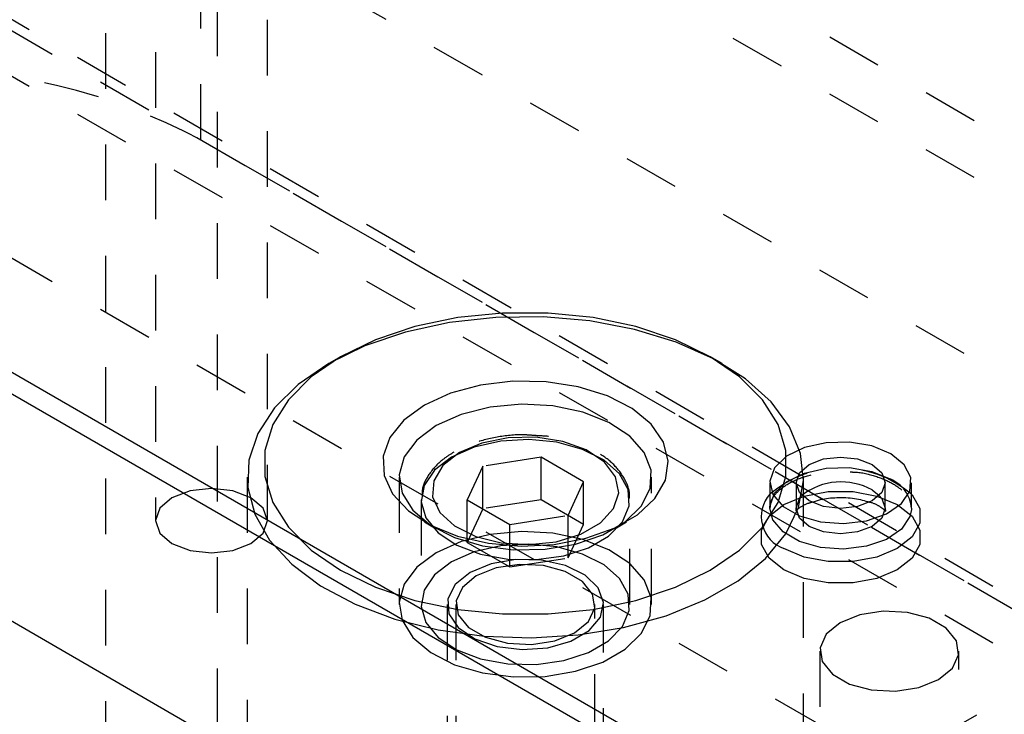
# Model space of a CAD drawing. Header units: inches. Extents: x 1907 to 2452, y -210 to -54.
# Tile 214 of 256: x 1990.52 to 1992.29, y -195.2 to -193.96. Entities that reach past the tile are written whole.
import ezdxf

# ---------------------------------------------------------------- set-up
doc = ezdxf.new("R2010")
doc.units = ezdxf.units.IN
doc.header["$LTSCALE"] = 0.5
doc.header["$MEASUREMENT"] = 0
doc.linetypes.add('HIDDEN', pattern=[0.225, 0.15, -0.075])
doc.layers.add('SID-M-H', color=4, linetype='HIDDEN')
doc.layers.add('SID-M-S', color=105, linetype='Continuous')

msp = doc.modelspace()

# ---------------------------------------------------------------- linework, layer by layer
at = {"layer": 'SID-M-H'}
for p, q in [((1997.26042, -192.30601), (1984.17894, -199.85779)), ((1990.76195, -192.81527), (1990.76195, -194.85662)), ((1990.96295, -194.85662), (1990.96295, -192.81527)), ((1995.35123, -195.93802), (1990.40148, -193.08059)), ((1995.35123, -196.04008), (1990.40148, -193.18265)), ((1990.67222, -193.58065), (1990.67222, -195.62201)), ((1990.87322, -195.62201), (1990.87322, -193.58065)), ((1994.46735, -195.85639), (1990.84343, -193.76435)), ((1990.84343, -194.17262), (1990.84343, -193.76435)), ((1990.27523, -193.82411), (1994.64412, -196.34622)), ((1990.27523, -193.92618), (1994.64412, -196.44829)), ((1990.48987, -193.96845), (1994.11379, -196.06049)), ((1994.46735, -196.26466), (1990.84343, -194.17262)), ((1990.48987, -194.37672), (1994.11379, -196.46876)), ((1991.38583, -194.48363), (1991.30514, -194.49184)), ((1991.46775, -194.48363), (1991.38583, -194.48363)), ((1991.54843, -194.49184), (1991.46775, -194.48363)), ((1991.29056, -194.5007), (1991.21121, -194.51798)), ((1991.30514, -194.49184), (1991.22816, -194.50802)), ((1991.37382, -194.4914), (1991.29056, -194.5007)), ((1991.45861, -194.49036), (1991.37382, -194.4914)), ((1991.54248, -194.49761), (1991.45861, -194.49036)), ((1991.62302, -194.51294), (1991.54248, -194.49761)), ((1991.62542, -194.50802), (1991.54843, -194.49184)), ((1991.21121, -194.51798), (1991.13807, -194.54276)), ((1991.22816, -194.50802), (1991.15721, -194.53167)), ((1991.69792, -194.5359), (1991.62302, -194.51294)), ((1991.69637, -194.53167), (1991.62542, -194.50802)), ((1991.15721, -194.53167), (1991.09445, -194.56207)), ((1991.75913, -194.56207), (1991.69637, -194.53167)), ((1991.76502, -194.56584), (1991.69792, -194.5359)), ((1991.13807, -194.54276), (1991.07324, -194.57432)), ((1991.09445, -194.56207), (1991.04179, -194.5983)), ((1991.09439, -194.5621), (1991.07318, -194.57435)), ((1991.81179, -194.5983), (1991.75913, -194.56207)), ((1991.7804, -194.57435), (1991.75918, -194.5621)), ((1991.82239, -194.6019), (1991.76502, -194.56584)), ((1991.07324, -194.57432), (1991.01857, -194.61175)), ((1991.04179, -194.5983), (1991.00082, -194.63926)), ((1991.4044, -194.6062), (1991.34599, -194.61316)), ((1991.46402, -194.6072), (1991.4044, -194.6062)), ((1991.52163, -194.61611), (1991.46402, -194.6072)), ((1991.85275, -194.63926), (1991.81179, -194.5983)), ((1991.86837, -194.64303), (1991.82239, -194.6019)), ((1991.01857, -194.61175), (1990.97565, -194.65397)), ((1991.34599, -194.61316), (1991.29194, -194.62771)), ((1991.57412, -194.63245), (1991.52163, -194.61611)), ((1991.00082, -194.63926), (1990.9728, -194.6837)), ((1991.29194, -194.62771), (1991.24515, -194.64907)), ((1991.61868, -194.65534), (1991.57412, -194.63245)), ((1991.88077, -194.6837), (1991.85275, -194.63926)), ((1991.90166, -194.68806), (1991.86837, -194.64303)), ((1990.97565, -194.65397), (1990.94571, -194.69978)), ((1991.24515, -194.64907), (1991.20816, -194.67608)), ((1991.36349, -194.65265), (1991.3113, -194.66569)), ((1991.41966, -194.64752), (1991.36349, -194.65265)), ((1991.47628, -194.65061), (1991.41966, -194.64752)), ((1991.52979, -194.66173), (1991.47628, -194.65061)), ((1991.57682, -194.68018), (1991.52979, -194.66173)), ((1991.65289, -194.68355), (1991.61868, -194.65534)), ((1991.20816, -194.67608), (1991.18296, -194.70728)), ((1991.3113, -194.66569), (1991.26637, -194.68581)), ((1990.9728, -194.6837), (1990.95858, -194.73028)), ((1991.26637, -194.68581), (1991.23151, -194.71175)), ((1991.61443, -194.70481), (1991.57682, -194.68018)), ((1991.67491, -194.71555), (1991.65289, -194.68355)), ((1991.895, -194.73028), (1991.88077, -194.6837)), ((1991.92128, -194.73569), (1991.90166, -194.68806)), ((1990.94571, -194.69978), (1990.9296, -194.74784)), ((1991.18296, -194.70728), (1991.1709, -194.741)), ((1991.23151, -194.71175), (1991.20893, -194.74188)), ((1991.3824, -194.71383), (1991.33489, -194.72464)), ((1991.39559, -194.70773), (1991.34837, -194.71727)), ((1991.43319, -194.71081), (1991.3824, -194.71383)), ((1991.44558, -194.70665), (1991.39559, -194.70773)), ((1991.48351, -194.71582), (1991.43319, -194.71081)), ((1991.4939, -194.71412), (1991.44558, -194.70665)), ((1991.53625, -194.72949), (1991.4939, -194.71412)), ((1991.64025, -194.73406), (1991.61443, -194.70481)), ((1990.95858, -194.73028), (1990.95858, -194.77757)), ((1991.33489, -194.72464), (1991.29421, -194.74245)), ((1991.34837, -194.71727), (1991.30813, -194.73441)), ((1991.52962, -194.72848), (1991.48351, -194.71582)), ((1991.56811, -194.74785), (1991.52962, -194.72848)), ((1991.56888, -194.75138), (1991.53625, -194.72949)), ((1991.68355, -194.74961), (1991.67491, -194.71555)), ((1991.895, -194.77757), (1991.895, -194.73028)), ((1990.9296, -194.74784), (1990.9278, -194.79679)), ((1991.1709, -194.741), (1991.17263, -194.77542)), ((1991.20893, -194.74188), (1991.20003, -194.77431)), ((1991.29421, -194.74245), (1991.26335, -194.76594)), ((1991.30813, -194.73441), (1991.27842, -194.75765)), ((1991.45481, -194.74255), (1991.35024, -194.75873)), ((1991.53135, -194.78674), (1991.45481, -194.74255)), ((1991.45481, -194.8191), (1991.45481, -194.74255)), ((1991.59612, -194.7725), (1991.56811, -194.74785)), ((1991.65265, -194.7661), (1991.64025, -194.73406)), ((1991.67835, -194.78391), (1991.68355, -194.74961)), ((1991.92668, -194.78455), (1991.92128, -194.73569)), ((1991.26335, -194.76594), (1991.24462, -194.79336)), ((1991.27842, -194.75765), (1991.2619, -194.78491)), ((1991.35024, -194.75873), (1991.32222, -194.81909)), ((1991.35024, -194.83528), (1991.35024, -194.75873)), ((1991.58889, -194.77784), (1991.56888, -194.75138)), ((1991.65087, -194.79891), (1991.65265, -194.7661)), ((1991.92818, -194.77108), (1991.9672, -194.76229)), ((1991.9672, -194.76229), (1992.00905, -194.76129)), ((1992.00905, -194.76129), (1992.04919, -194.76819)), ((1992.04919, -194.76819), (1992.08328, -194.78224)), ((1990.92679, -194.77842), (1990.92679, -195.68989)), ((1990.95858, -194.77757), (1990.9728, -194.82415)), ((1991.17263, -194.77542), (1991.18807, -194.80867)), ((1991.19992, -194.77842), (1991.19992, -195.00705)), ((1991.20003, -194.77431), (1991.20538, -194.80699)), ((1991.2619, -194.78491), (1991.26003, -194.81376)), ((1991.59449, -194.80654), (1991.58889, -194.77784)), ((1991.61156, -194.8006), (1991.59612, -194.7725)), ((1991.65366, -195.00705), (1991.65366, -194.77842)), ((1991.65959, -194.81659), (1991.67835, -194.78391)), ((1991.88077, -194.82415), (1991.895, -194.77757)), ((1991.89621, -194.78671), (1991.92818, -194.77108)), ((1991.91769, -194.83323), (1991.92668, -194.78455)), ((1991.92679, -196.26718), (1991.92679, -194.77842)), ((1990.82399, -194.80302), (1990.79138, -194.8156)), ((1990.86245, -194.79861), (1990.82399, -194.80302)), ((1990.90091, -194.80302), (1990.86245, -194.79861)), ((1990.93351, -194.8156), (1990.90091, -194.80302)), ((1990.9278, -194.79679), (1990.94036, -194.84521)), ((1991.24462, -194.79336), (1991.2394, -194.82269)), ((1991.50334, -194.84711), (1991.53135, -194.78674)), ((1991.53135, -194.86329), (1991.53135, -194.78674)), ((1991.61331, -194.83006), (1991.61156, -194.8006)), ((1991.635, -194.83044), (1991.65087, -194.79891)), ((1991.87477, -194.80748), (1991.89621, -194.78671)), ((1991.91331, -194.78846), (1991.91331, -194.83419)), ((1992.07331, -194.83419), (1992.07331, -194.78846)), ((1990.79138, -194.8156), (1990.7696, -194.83442)), ((1990.9553, -194.83442), (1990.93351, -194.8156)), ((1991.18807, -194.80867), (1991.21637, -194.83898)), ((1991.20538, -194.80699), (1991.22465, -194.83788)), ((1991.23929, -194.81899), (1991.23929, -195.00705)), ((1991.26003, -194.81376), (1991.27298, -194.84166)), ((1991.32222, -194.81909), (1991.39877, -194.86328)), ((1991.32222, -194.89564), (1991.32222, -194.81909)), ((1991.45481, -194.8191), (1991.35024, -194.83528)), ((1991.53135, -194.86329), (1991.45481, -194.8191)), ((1991.58519, -194.83491), (1991.59449, -194.80654)), ((1991.61429, -195.00705), (1991.61429, -194.81899)), ((1991.62828, -194.8459), (1991.65959, -194.81659)), ((1991.86617, -194.83115), (1991.87477, -194.80748)), ((1991.89149, -194.82766), (1991.92793, -194.81238)), ((1991.91331, -194.83419), (1991.9194, -194.81651)), ((1991.9194, -194.81651), (1991.9238, -194.81132)), ((1991.92793, -194.81238), (1991.97078, -194.80434)), ((1991.97078, -194.80434), (1992.01584, -194.80434)), ((1992.01584, -194.80434), (1992.05868, -194.81238)), ((1992.05868, -194.81238), (1992.09513, -194.82766)), ((1992.06282, -194.81132), (1992.06722, -194.81651)), ((1992.06722, -194.81651), (1992.07331, -194.83419)), ((1990.7696, -194.83442), (1990.76195, -194.85662)), ((1990.96295, -194.85662), (1990.9553, -194.83442)), ((1990.9728, -194.82415), (1991.00082, -194.86859)), ((1991.21637, -194.83898), (1991.25602, -194.8647)), ((1991.22465, -194.83788), (1991.25661, -194.86503)), ((1991.2394, -194.82269), (1991.24807, -194.85174)), ((1991.35024, -194.83528), (1991.32222, -194.89564)), ((1991.56181, -194.86045), (1991.58519, -194.83491)), ((1991.60122, -194.8587), (1991.61331, -194.83006)), ((1991.60605, -194.85869), (1991.635, -194.83044)), ((1991.85275, -194.86859), (1991.88077, -194.82415)), ((1991.865, -194.8487), (1991.89149, -194.82766)), ((1991.86607, -194.83419), (1991.86611, -194.8323)), ((1991.86611, -194.8323), (1991.86617, -194.83115)), ((1991.89459, -194.88033), (1991.91769, -194.83323)), ((1991.9194, -194.85186), (1991.91331, -194.83419)), ((1992.07331, -194.83419), (1992.06722, -194.85186)), ((1992.09513, -194.82766), (1992.12161, -194.8487)), ((1990.76195, -194.85662), (1990.7696, -194.87883)), ((1990.94036, -194.84521), (1990.96691, -194.8917)), ((1990.9553, -194.87883), (1990.96295, -194.85662)), ((1991.24807, -194.85174), (1991.27, -194.87836)), ((1991.27298, -194.84166), (1991.29959, -194.86611)), ((1991.39877, -194.86328), (1991.50334, -194.84711)), ((1991.50334, -194.92366), (1991.50334, -194.84711)), ((1991.58611, -194.87024), (1991.62828, -194.8459)), ((1991.85108, -194.87344), (1991.865, -194.8487)), ((1991.93674, -194.86684), (1991.9194, -194.85186)), ((1992.06722, -194.85186), (1992.04988, -194.86684)), ((1992.12161, -194.8487), (1992.13554, -194.87344)), ((1991.00082, -194.86859), (1991.04179, -194.90955)), ((1991.24512, -194.85876), (1991.26634, -194.87102)), ((1991.25602, -194.8647), (1991.30488, -194.88445)), ((1991.25661, -194.86503), (1991.29927, -194.88674)), ((1991.29959, -194.86611), (1991.33751, -194.88495)), ((1991.39877, -194.93983), (1991.39877, -194.86328)), ((1991.50334, -194.92366), (1991.53135, -194.86329)), ((1991.52644, -194.88086), (1991.56181, -194.86045)), ((1991.53535, -194.88832), (1991.58611, -194.87024)), ((1991.56584, -194.88191), (1991.60605, -194.85869)), ((1991.57619, -194.88439), (1991.60122, -194.8587)), ((1991.58724, -194.87102), (1991.60845, -194.85876)), ((1991.81179, -194.90955), (1991.85275, -194.86859)), ((1991.85108, -194.89945), (1991.85108, -194.87344)), ((1991.96269, -194.87685), (1991.93674, -194.86684)), ((1992.04988, -194.86684), (1992.02392, -194.87685)), ((1992.13554, -194.87344), (1992.13554, -194.89945)), ((1990.7696, -194.87883), (1990.79138, -194.89765)), ((1990.93351, -194.89765), (1990.9553, -194.87883)), ((1990.96691, -194.8917), (1991.00668, -194.93494)), ((1991.27, -194.87836), (1991.30356, -194.90057)), ((1991.29927, -194.88674), (1991.34994, -194.90165)), ((1991.30488, -194.88445), (1991.36031, -194.89716)), ((1991.36349, -194.88128), (1991.3113, -194.89432)), ((1991.33751, -194.88495), (1991.38336, -194.89649)), ((1991.41966, -194.87615), (1991.36349, -194.88128)), ((1991.47628, -194.87924), (1991.41966, -194.87615)), ((1991.52979, -194.89036), (1991.47628, -194.87924)), ((1991.47873, -194.89915), (1991.53535, -194.88832)), ((1991.48221, -194.89436), (1991.52644, -194.88086)), ((1991.51689, -194.89862), (1991.56584, -194.88191)), ((1991.57682, -194.90881), (1991.52979, -194.89036)), ((1991.54008, -194.90524), (1991.57619, -194.88439)), ((1991.85802, -194.92451), (1991.89459, -194.88033)), ((1991.99331, -194.88037), (1991.96269, -194.87685)), ((1992.02392, -194.87685), (1991.99331, -194.88037)), ((1990.79138, -194.89765), (1990.82399, -194.91022)), ((1990.90091, -194.91022), (1990.93351, -194.89765)), ((1991.04179, -194.90955), (1991.09445, -194.94578)), ((1991.3113, -194.89432), (1991.26637, -194.91444)), ((1991.30356, -194.90057), (1991.34626, -194.91674)), ((1991.32222, -194.89564), (1991.39877, -194.93983)), ((1991.3824, -194.90189), (1991.33489, -194.9127)), ((1991.34994, -194.90165), (1991.40544, -194.90881)), ((1991.36031, -194.89716), (1991.41932, -194.90215)), ((1991.43319, -194.89887), (1991.3824, -194.90189)), ((1991.38336, -194.89649), (1991.43306, -194.89973)), ((1991.40544, -194.90881), (1991.46228, -194.90778)), ((1991.41932, -194.90215), (1991.47873, -194.89915)), ((1991.43306, -194.89973), (1991.48221, -194.89436)), ((1991.48351, -194.90388), (1991.43319, -194.89887)), ((1991.46228, -194.90778), (1991.51689, -194.89862)), ((1991.52962, -194.91654), (1991.48351, -194.90388)), ((1991.49557, -194.91969), (1991.54008, -194.90524)), ((1991.61443, -194.93344), (1991.57682, -194.90881)), ((1991.75913, -194.94578), (1991.81179, -194.90955)), ((1991.865, -194.92418), (1991.85108, -194.89945)), ((1992.13554, -194.89945), (1992.12161, -194.92418)), ((1990.82399, -194.91022), (1990.86245, -194.91464)), ((1990.86245, -194.91464), (1990.90091, -194.91022)), ((1991.26637, -194.91444), (1991.23151, -194.94038)), ((1991.33489, -194.9127), (1991.29421, -194.93051)), ((1991.34626, -194.91674), (1991.39493, -194.92566)), ((1991.40941, -194.92657), (1991.36508, -194.93418)), ((1991.39493, -194.92566), (1991.44596, -194.92666)), ((1991.39877, -194.93983), (1991.50334, -194.92366)), ((1991.45562, -194.92767), (1991.40941, -194.92657)), ((1991.44596, -194.92666), (1991.49557, -194.91969)), ((1991.49871, -194.93738), (1991.45562, -194.92767)), ((1991.56811, -194.93592), (1991.52962, -194.91654)), ((1991.80905, -194.96448), (1991.85802, -194.92451)), ((1991.89149, -194.94523), (1991.865, -194.92418)), ((1992.12161, -194.92418), (1992.09513, -194.94523)), ((1991.00668, -194.93494), (1991.05855, -194.97368)), ((1991.23151, -194.94038), (1991.20893, -194.97051)), ((1991.29421, -194.93051), (1991.26335, -194.954)), ((1991.36508, -194.93418), (1991.32744, -194.9497)), ((1991.37396, -194.94165), (1991.3384, -194.95603)), ((1991.41589, -194.93517), (1991.37396, -194.94165)), ((1991.45914, -194.93735), (1991.41589, -194.93517)), ((1991.49849, -194.94794), (1991.45914, -194.93735)), ((1991.534, -194.95463), (1991.49871, -194.93738)), ((1991.59612, -194.96056), (1991.56811, -194.93592)), ((1991.64025, -194.96269), (1991.61443, -194.93344)), ((1991.92793, -194.96051), (1991.89149, -194.94523)), ((1992.09513, -194.94523), (1992.05868, -194.96051)), ((1991.09445, -194.94578), (1991.15721, -194.97618)), ((1991.26335, -194.954), (1991.24462, -194.98142)), ((1991.32744, -194.9497), (1991.30057, -194.97143)), ((1991.3384, -194.95603), (1991.3135, -194.97656)), ((1991.52918, -194.96566), (1991.49849, -194.94794)), ((1991.55768, -194.97757), (1991.534, -194.95463)), ((1991.61156, -194.98866), (1991.59612, -194.96056)), ((1991.65265, -194.99473), (1991.64025, -194.96269)), ((1991.69637, -194.97618), (1991.75913, -194.94578)), ((1991.97078, -194.96855), (1991.92793, -194.96051)), ((1992.05868, -194.96051), (1992.01584, -194.96855)), ((1991.05855, -194.97368), (1991.12101, -195.00679)), ((1991.15721, -194.97618), (1991.22816, -194.99983)), ((1991.20893, -194.97051), (1991.20003, -195.00294)), ((1991.30057, -194.97143), (1991.28737, -194.99702)), ((1991.3135, -194.97656), (1991.30226, -195.00076)), ((1991.54753, -194.98838), (1991.52918, -194.96566)), ((1991.56717, -195.0037), (1991.55768, -194.97757)), ((1991.62542, -194.99983), (1991.69637, -194.97618)), ((1991.74909, -194.9991), (1991.80905, -194.96448)), ((1992.01584, -194.96855), (1991.97078, -194.96855)), ((1991.24462, -194.98142), (1991.2394, -195.01075)), ((1991.28737, -194.99702), (1991.28928, -195.0237)), ((1991.55131, -195.01334), (1991.54753, -194.98838)), ((1991.61331, -195.01812), (1991.61156, -194.98866)), ((1991.65087, -195.02754), (1991.65265, -194.99473)), ((1991.12101, -195.00679), (1991.19226, -195.03334)), ((1991.20003, -195.00294), (1991.20538, -195.03562)), ((1991.22816, -194.99983), (1991.30514, -195.016)), ((1991.2394, -195.01075), (1991.24807, -195.0398)), ((1991.28629, -195.00705), (1991.28629, -196.69321)), ((1991.30179, -195.00705), (1991.30179, -196.23219)), ((1991.30226, -195.00076), (1991.30605, -195.02573)), ((1991.30514, -195.016), (1991.38583, -195.02422)), ((1991.46775, -195.02422), (1991.54843, -195.016)), ((1991.54008, -195.03755), (1991.55131, -195.01334)), ((1991.54843, -195.016), (1991.62542, -194.99983)), ((1991.55179, -196.23219), (1991.55179, -195.00705)), ((1991.56145, -195.0302), (1991.56717, -195.0037)), ((1991.56729, -196.69321), (1991.56729, -195.00705)), ((1991.67985, -195.02737), (1991.74909, -194.9991)), ((1991.19226, -195.03334), (1991.27026, -195.05256)), ((1991.28928, -195.0237), (1991.30609, -195.04857)), ((1991.30605, -195.02573), (1991.32439, -195.04844)), ((1991.38583, -195.02422), (1991.46775, -195.02422)), ((1991.54113, -195.05418), (1991.56145, -195.0302)), ((1991.60122, -195.04676), (1991.61331, -195.01812)), ((1991.60333, -195.04847), (1991.67985, -195.02737)), ((1991.635, -195.05907), (1991.65087, -195.02754)), ((1992.02804, -195.02567), (1991.99247, -195.04005)), ((1992.06997, -195.01919), (1992.02804, -195.02567)), ((1992.11322, -195.02137), (1992.06997, -195.01919)), ((1992.15256, -195.03196), (1992.11322, -195.02137)), ((1992.18326, -195.04968), (1992.15256, -195.03196)), ((1991.20538, -195.03562), (1991.22465, -195.06651)), ((1991.24807, -195.0398), (1991.27, -195.06642)), ((1991.30609, -195.04857), (1991.33598, -195.06895)), ((1991.32439, -195.04844), (1991.35509, -195.06616)), ((1991.51518, -195.05808), (1991.54008, -195.03755)), ((1991.52173, -195.06181), (1991.60333, -195.04847)), ((1991.57619, -195.07246), (1991.60122, -195.04676)), ((1991.99247, -195.04005), (1991.96757, -195.06058)), ((1992.2016, -195.0724), (1992.18326, -195.04968)), ((1991.22465, -195.06651), (1991.25661, -195.09366)), ((1991.27, -195.06642), (1991.30356, -195.08864)), ((1991.27026, -195.05256), (1991.35277, -195.06388)), ((1991.33598, -195.06895), (1991.37572, -195.08261)), ((1991.35277, -195.06388), (1991.4374, -195.067)), ((1991.35509, -195.06616), (1991.39444, -195.07675)), ((1991.4374, -195.067), (1991.52173, -195.06181)), ((1991.47962, -195.07245), (1991.51518, -195.05808)), ((1991.50843, -195.07306), (1991.54113, -195.05418)), ((1991.60605, -195.08732), (1991.635, -195.05907)), ((1991.96757, -195.06058), (1991.95634, -195.08479)), ((1991.37572, -195.08261), (1991.42098, -195.08809)), ((1991.39444, -195.07675), (1991.43768, -195.07894)), ((1991.42098, -195.08809), (1991.46688, -195.08479)), ((1991.43768, -195.07894), (1991.47962, -195.07245)), ((1991.46688, -195.08479), (1991.50843, -195.07306)), ((1991.54008, -195.0933), (1991.57619, -195.07246)), ((1991.95634, -195.08479), (1991.96012, -195.10975)), ((1992.20539, -195.09736), (1992.2016, -195.0724)), ((1991.25661, -195.09366), (1991.29927, -195.11537)), ((1991.30356, -195.08864), (1991.34626, -195.1048)), ((1991.49557, -195.10775), (1991.54008, -195.0933)), ((1991.56584, -195.11054), (1991.60605, -195.08732)), ((1991.95586, -195.09107), (1991.95586, -196.72416)), ((1992.19415, -195.12157), (1992.20539, -195.09736)), ((1992.20586, -196.72416), (1992.20586, -195.09107)), ((1991.29927, -195.11537), (1991.34994, -195.13028)), ((1991.34626, -195.1048), (1991.39493, -195.11372)), ((1991.39493, -195.11372), (1991.44596, -195.11473)), ((1991.44596, -195.11473), (1991.49557, -195.10775)), ((1991.51689, -195.12725), (1991.56584, -195.11054)), ((1991.96012, -195.10975), (1991.97847, -195.13246)), ((1992.16925, -195.1421), (1992.19415, -195.12157)), ((1991.34994, -195.13028), (1991.40544, -195.13744)), ((1991.40544, -195.13744), (1991.46228, -195.13641)), ((1991.46228, -195.13641), (1991.51689, -195.12725)), ((1991.97847, -195.13246), (1992.00917, -195.15019)), ((1992.00917, -195.15019), (1992.04851, -195.16078)), ((1992.09176, -195.16296), (1992.13369, -195.15647)), ((1992.13369, -195.15647), (1992.16925, -195.1421)), ((1992.04851, -195.16078), (1992.09176, -195.16296))]:
    msp.add_line(p, q, dxfattribs=at)
for centre, radius, start, end in [((1990.3347, -195.12776), 1.08218, 61.95976, 91.1441), ((1991.99331, -194.95847), 0.19634, 49.6026, 130.3974), ((1992.05952, -194.83863), 0.06119, 4.16873, 67.15141)]:
    msp.add_arc(centre, radius, start, end, dxfattribs=at)
for points, knots in [([(1991.44247, -194.70373), (1991.43614, -194.70318), (1991.41384, -194.70123), (1991.37515, -194.70586), (1991.33212, -194.71629), (1991.30893, -194.72804), (1991.29828, -194.73344)], [0, 0, 0, 0, 0.1219484, 0.4294864, 0.7381575, 1, 1, 1, 1]), ([(1991.61326, -194.81766), (1991.61355, -194.8157), (1991.61534, -194.8036), (1991.6061, -194.78147), (1991.58675, -194.75485), (1991.55639, -194.73231), (1991.51739, -194.71532), (1991.47806, -194.70523), (1991.45219, -194.70414), (1991.44247, -194.70373)], [0, 0, 0, 0, 0.0317377, 0.1966121, 0.3612686, 0.5335835, 0.7121662, 0.8918412, 1, 1, 1, 1]), ([(1991.29828, -194.73344), (1991.29218, -194.73727), (1991.27446, -194.74838), (1991.25403, -194.77035), (1991.24056, -194.79548), (1991.24088, -194.81101), (1991.241, -194.81657)], [0, 0, 0, 0, 0.1819099, 0.5283924, 0.8312305, 1, 1, 1, 1]), ([(1991.8669, -194.83269), (1991.86743, -194.82778), (1991.86852, -194.81762), (1991.88299, -194.8003), (1991.90798, -194.78409), (1991.94219, -194.77257), (1991.97787, -194.76698), (1992.00079, -194.76849), (1992.0105, -194.76913)], [0, 0, 0, 0, 0.158269, 0.3277602, 0.5090973, 0.6881811, 0.8678821, 1, 1, 1, 1]), ([(1992.0105, -194.76913), (1992.01407, -194.7692), (1992.03094, -194.76951), (1992.05904, -194.77682), (1992.09001, -194.79014), (1992.11078, -194.80759), (1992.12038, -194.82324), (1992.11971, -194.83229), (1992.11944, -194.83595)], [0, 0, 0, 0, 0.0551614, 0.2605194, 0.4638746, 0.6644297, 0.864425, 1, 1, 1, 1]), ([(1991.91284, -194.83411), (1991.91274, -194.83605), (1991.91256, -194.8394), (1991.91269, -194.83899), (1991.91275, -194.83882)], [0, 0, 0, 0, 0.5797806, 1, 1, 1, 1]), ([(1991.91285, -194.83896), (1991.91457, -194.83729), (1991.91808, -194.8339), (1991.92968, -194.82666), (1991.93985, -194.82384), (1991.94262, -194.82307)], [0, 0, 0, 0, 0.4133211, 0.840159, 1, 1, 1, 1]), ([(1992.04531, -194.82312), (1992.04571, -194.82321), (1992.05396, -194.82511), (1992.06491, -194.8316), (1992.07009, -194.83572), (1992.0726, -194.83772)], [0, 0, 0, 0, 0.0256689, 0.5269412, 1, 1, 1, 1]), ([(1992.07403, -194.83931), (1992.07417, -194.83949), (1992.07511, -194.84067), (1992.07414, -194.83715), (1992.07332, -194.83416)], [0, 0, 0, 0, 0.1492687, 1, 1, 1, 1])]:
    msp.add_open_spline(points, degree=3, knots=knots, dxfattribs=at)
at = {"layer": 'SID-M-S'}
for p, q in [((1982.49957, -190.41669), (1998.23269, -199.49923)), ((1993.35205, -196.23492), (1987.92787, -193.1036)), ((1993.33796, -196.26536), (1987.92787, -193.14218)), ((1991.92818, -194.72536), (1991.89621, -194.74098)), ((1991.9672, -194.71657), (1991.92818, -194.72536)), ((1992.00905, -194.71557), (1991.9672, -194.71657)), ((1992.04919, -194.72247), (1992.00905, -194.71557)), ((1992.08328, -194.73652), (1992.04919, -194.72247)), ((1991.89621, -194.74098), (1991.87477, -194.76176)), ((1991.93674, -194.7558), (1991.96269, -194.74579)), ((1991.96269, -194.74579), (1991.99331, -194.74228)), ((1991.99331, -194.74228), (1992.02392, -194.74579)), ((1992.02392, -194.74579), (1992.04988, -194.7558)), ((1992.10762, -194.7562), (1992.08328, -194.73652)), ((1991.87477, -194.76176), (1991.86617, -194.78542)), ((1991.9194, -194.77079), (1991.93674, -194.7558)), ((1992.04988, -194.7558), (1992.06722, -194.77079)), ((1992.11958, -194.77937), (1992.10762, -194.7562)), ((1991.86617, -194.78542), (1991.87136, -194.80942)), ((1991.91331, -194.78846), (1991.9194, -194.77079)), ((1992.06722, -194.77079), (1992.07331, -194.78846)), ((1992.11785, -194.80353), (1992.11958, -194.77937)), ((1991.86607, -194.78846), (1991.86607, -194.83419)), ((1991.9194, -194.80613), (1991.91331, -194.78846)), ((1992.04988, -194.80153), (1992.06282, -194.81132)), ((1992.07331, -194.78846), (1992.06722, -194.80613)), ((1992.10262, -194.82606), (1992.11785, -194.80353)), ((1992.12055, -194.83419), (1992.12055, -194.78846)), ((1991.87136, -194.80942), (1991.88975, -194.83114)), ((1991.93674, -194.82112), (1991.9194, -194.80613)), ((1991.96269, -194.83113), (1991.93674, -194.82112)), ((1992.04988, -194.82112), (1992.02392, -194.83113)), ((1992.06722, -194.80613), (1992.04988, -194.82112)), ((1992.12055, -194.80895), (1992.12161, -194.81013)), ((1992.12161, -194.81013), (1992.13554, -194.83486)), ((1991.87136, -194.85515), (1991.86607, -194.83419)), ((1991.88975, -194.83114), (1991.91937, -194.84824)), ((1991.99331, -194.83464), (1991.96269, -194.83113)), ((1992.02392, -194.83113), (1991.99331, -194.83464)), ((1992.07555, -194.84451), (1992.10262, -194.82606)), ((1992.12048, -194.83669), (1992.11785, -194.84926)), ((1992.12055, -194.83419), (1992.12048, -194.83669)), ((1992.13554, -194.83486), (1992.13554, -194.86087)), ((1991.88975, -194.87687), (1991.87136, -194.85515)), ((1991.91937, -194.84824), (1991.957, -194.85886)), ((1991.99857, -194.86185), (1992.03956, -194.85689)), ((1992.03956, -194.85689), (1992.07555, -194.84451)), ((1992.11785, -194.84926), (1992.10262, -194.87179)), ((1991.957, -194.85886), (1991.99857, -194.86185)), ((1992.10262, -194.87179), (1992.07555, -194.89024)), ((1992.13554, -194.86087), (1992.12161, -194.88561)), ((1991.91937, -194.89397), (1991.88975, -194.87687)), ((1992.07555, -194.89024), (1992.03956, -194.90262)), ((1992.12161, -194.88561), (1992.09513, -194.90665)), ((1991.92793, -194.92194), (1991.89149, -194.90665)), ((1991.957, -194.90459), (1991.91937, -194.89397)), ((1991.99857, -194.90758), (1991.957, -194.90459)), ((1992.03956, -194.90262), (1991.99857, -194.90758)), ((1992.09513, -194.90665), (1992.05868, -194.92194)), ((1991.97078, -194.92997), (1991.92793, -194.92194)), ((1992.05868, -194.92194), (1992.01584, -194.92997)), ((1992.01584, -194.92997), (1991.97078, -194.92997))]:
    msp.add_line(p, q, dxfattribs=at)
for centre, radius, start, end in [((1991.99419, -194.90109), 0.11407, 60.78089, 128.10227), ((1991.91142, -194.84931), 0.06071, 138.33559, 250.83343)]:
    msp.add_arc(centre, radius, start, end, dxfattribs=at)
msp.add_open_spline([(1991.94262, -194.82307), (1991.94734, -194.8215), (1991.96006, -194.81725), (1991.98702, -194.81439), (1992.01877, -194.81567), (1992.03659, -194.82067), (1992.04531, -194.82312)], degree=3, knots=[0, 0, 0, 0, 0.1613505, 0.4347029, 0.7234052, 1, 1, 1, 1], dxfattribs=at)

doc.saveas('drawing.dxf')
